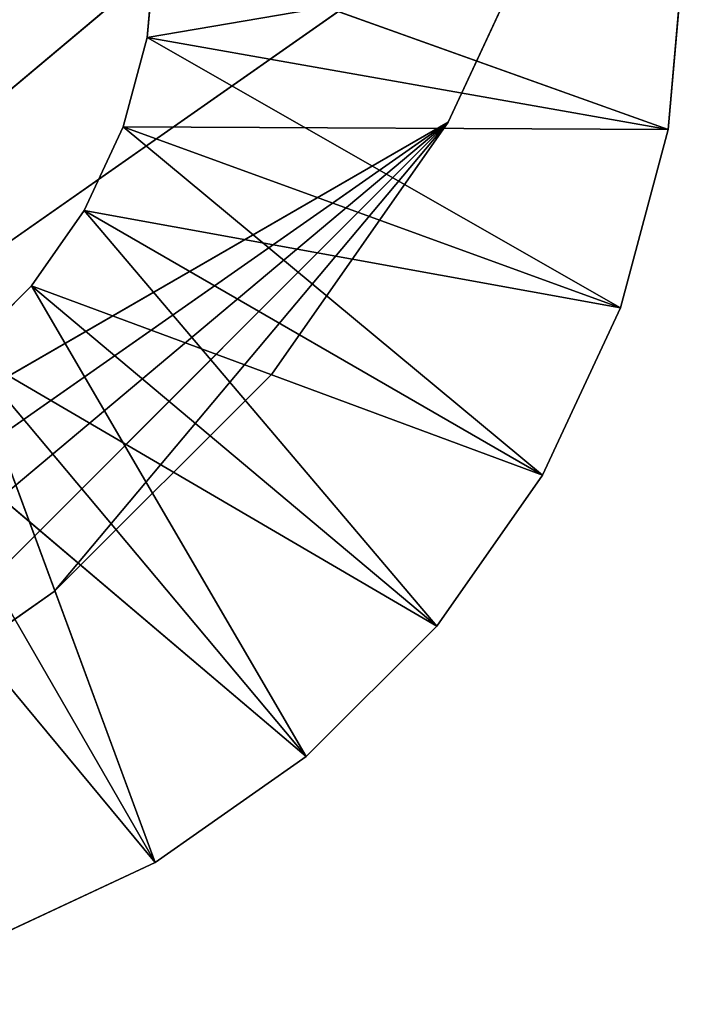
# Model space of a CAD drawing. Header units: centimetres. Extents: x 0.1 to 28.1, y 0.1 to 9.9.
# Tile 180 of 256: x 27.956 to 28.144, y 0.058 to 0.337. Entities that reach past the tile are written whole.
import ezdxf

# ---------------------------------------------------------------- set-up
doc = ezdxf.new("R2010")
doc.units = ezdxf.units.CM
doc.header["$LTSCALE"] = 2.54
doc.layers.get('0').update_dxf_attribs({"true_color": 0xff5454})

# ---------------------------------------------------------------- blocks, each defined once
blk = doc.blocks.new('P__ka na papier toaletowy COVUU.STL')
at = {"color": 0}
for p, q in [((28.13677, 0.47095, 34.05), (27.64437, 0.05778, 34.05)), ((28.13677, 0.47095, 34.05), (27.64437, 0.05778, 34.05)), ((28.13677, 0.47095, 34.25), (27.64437, 0.05778, 34.25)), ((28.13677, 0.47095, 34.25), (27.64437, 0.05778, 34.25)), ((28.11422, 0.38677, 34.05), (27.64437, 0.05778, 34.05)), ((28.11422, 0.38677, 34.05), (27.64437, 0.05778, 34.05)), ((27.64437, 0.05778, 34.25), (28.11422, 0.38677, 34.25)), ((27.64437, 0.05778, 34.25), (28.11422, 0.38677, 34.25)), ((28.11422, 0.38677, 34.05), (28.07738, 0.30778, 34.05)), ((28.07738, 0.30778, 34.25), (28.11422, 0.38677, 34.25)), ((28.07738, 0.30778, 34.25), (28.11422, 0.38677, 34.25)), ((28.07738, 0.30778, 34.25), (28.11422, 0.38677, 34.05)), ((28.07738, 0.30778, 34.25), (28.11422, 0.38677, 34.05)), ((28.11422, 0.38677, 34.05), (28.07738, 0.30778, 34.05)), ((28.14437, 0.35778, 26.95), (27.99209, 0.33173, 26.95)), ((27.99209, 0.33173, 26.95), (27.99437, 0.35778, 26.95)), ((28.14437, 0.35778, 26.95), (27.99209, 0.33173, 26.95)), ((27.99437, 0.35778, 29.45), (27.99209, 0.33173, 29.45)), ((27.99209, 0.33173, 29.45), (27.99437, 0.35778, 26.95)), ((27.99209, 0.33173, 26.95), (27.99437, 0.35778, 26.95)), ((27.99209, 0.33173, 29.45), (27.99437, 0.35778, 26.95)), ((27.99437, 0.35778, 29.45), (27.99209, 0.33173, 29.45)), ((28.13981, 0.30568, 29.45), (27.99437, 0.35778, 29.45)), ((28.13981, 0.30568, 29.45), (27.99437, 0.35778, 29.45)), ((28.14437, 0.35778, 26.95), (28.13981, 0.30568, 26.95)), ((28.13981, 0.30568, 29.45), (28.14437, 0.35778, 29.45)), ((28.13981, 0.30568, 29.45), (28.14437, 0.35778, 29.45)), ((28.13981, 0.30568, 29.45), (28.14437, 0.35778, 26.95)), ((28.13981, 0.30568, 29.45), (28.14437, 0.35778, 26.95)), ((28.14437, 0.35778, 26.95), (28.13981, 0.30568, 26.95)), ((27.98532, 0.30647, 26.95), (27.99209, 0.33173, 26.95)), ((27.99209, 0.33173, 29.45), (27.98532, 0.30647, 29.45)), ((27.98532, 0.30647, 29.45), (27.99209, 0.33173, 26.95)), ((27.98532, 0.30647, 26.95), (27.99209, 0.33173, 26.95)), ((27.98532, 0.30647, 29.45), (27.99209, 0.33173, 26.95)), ((27.99209, 0.33173, 29.45), (27.98532, 0.30647, 29.45)), ((28.13981, 0.30568, 26.95), (27.99209, 0.33173, 26.95)), ((28.13981, 0.30568, 26.95), (27.99209, 0.33173, 26.95)), ((28.12628, 0.25517, 29.45), (27.99209, 0.33173, 29.45)), ((28.12628, 0.25517, 29.45), (27.99209, 0.33173, 29.45)), ((28.13981, 0.30568, 29.45), (27.99209, 0.33173, 29.45)), ((28.13981, 0.30568, 29.45), (27.99209, 0.33173, 29.45)), ((27.99209, 0.33173, 29.45), (27.99209, 0.33173, 26.95)), ((27.99209, 0.33173, 29.45), (27.99209, 0.33173, 26.95)), ((28.07738, 0.30778, 34.05), (27.64437, 0.05778, 34.05)), ((28.07738, 0.30778, 34.05), (27.64437, 0.05778, 34.05)), ((27.64437, 0.05778, 34.25), (28.07738, 0.30778, 34.25)), ((27.64437, 0.05778, 34.25), (28.07738, 0.30778, 34.25)), ((28.07738, 0.30778, 34.05), (27.7312, 0.06537, 34.05)), ((28.07738, 0.30778, 34.05), (27.7312, 0.06537, 34.05)), ((27.7312, 0.06537, 34.25), (28.07738, 0.30778, 34.25)), ((27.7312, 0.06537, 34.25), (28.07738, 0.30778, 34.25)), ((28.07738, 0.30778, 34.05), (27.81538, 0.08793, 34.05)), ((28.07738, 0.30778, 34.05), (27.81538, 0.08793, 34.05)), ((27.81538, 0.08793, 34.25), (28.07738, 0.30778, 34.25)), ((27.81538, 0.08793, 34.25), (28.07738, 0.30778, 34.25)), ((27.89437, 0.12476, 34.05), (28.07738, 0.30778, 34.05)), ((27.89437, 0.12476, 34.05), (28.07738, 0.30778, 34.05)), ((27.89437, 0.12476, 34.25), (28.07738, 0.30778, 34.25)), ((27.89437, 0.12476, 34.25), (28.07738, 0.30778, 34.25)), ((27.96577, 0.17475, 34.05), (28.07738, 0.30778, 34.05)), ((27.96577, 0.17475, 34.05), (28.07738, 0.30778, 34.05)), ((27.96577, 0.17475, 34.25), (28.07738, 0.30778, 34.25)), ((27.96577, 0.17475, 34.25), (28.07738, 0.30778, 34.25)), ((28.07738, 0.30778, 34.05), (28.02739, 0.23638, 34.05)), ((28.02739, 0.23638, 34.25), (28.07738, 0.30778, 34.25)), ((28.02739, 0.23638, 34.25), (28.07738, 0.30778, 34.25)), ((28.02739, 0.23638, 34.25), (28.07738, 0.30778, 34.05)), ((28.02739, 0.23638, 34.25), (28.07738, 0.30778, 34.05)), ((28.07738, 0.30778, 34.05), (28.02739, 0.23638, 34.05)), ((28.07738, 0.30778, 34.25), (28.07738, 0.30778, 34.05)), ((28.07738, 0.30778, 34.25), (28.07738, 0.30778, 34.05)), ((27.97427, 0.28278, 26.95), (27.98532, 0.30647, 26.95)), ((27.98532, 0.30647, 29.45), (27.97427, 0.28278, 29.45)), ((27.97427, 0.28278, 29.45), (27.98532, 0.30647, 26.95)), ((27.97427, 0.28278, 26.95), (27.98532, 0.30647, 26.95)), ((27.97427, 0.28278, 29.45), (27.98532, 0.30647, 26.95)), ((27.98532, 0.30647, 29.45), (27.97427, 0.28278, 29.45)), ((28.13981, 0.30568, 26.95), (27.98532, 0.30647, 26.95)), ((28.13981, 0.30568, 26.95), (27.98532, 0.30647, 26.95)), ((28.12628, 0.25517, 26.95), (27.98532, 0.30647, 26.95)), ((28.12628, 0.25517, 26.95), (27.98532, 0.30647, 26.95)), ((28.10418, 0.20778, 29.45), (27.98532, 0.30647, 29.45)), ((28.10418, 0.20778, 29.45), (27.98532, 0.30647, 29.45)), ((28.12628, 0.25517, 29.45), (27.98532, 0.30647, 29.45)), ((28.12628, 0.25517, 29.45), (27.98532, 0.30647, 29.45)), ((27.98532, 0.30647, 29.45), (27.98532, 0.30647, 26.95)), ((27.98532, 0.30647, 29.45), (27.98532, 0.30647, 26.95)), ((28.13981, 0.30568, 26.95), (28.12628, 0.25517, 26.95)), ((28.12628, 0.25517, 29.45), (28.13981, 0.30568, 29.45)), ((28.12628, 0.25517, 29.45), (28.13981, 0.30568, 29.45)), ((28.12628, 0.25517, 29.45), (28.13981, 0.30568, 26.95)), ((28.12628, 0.25517, 29.45), (28.13981, 0.30568, 26.95)), ((28.13981, 0.30568, 26.95), (28.12628, 0.25517, 26.95)), ((28.13981, 0.30568, 29.45), (28.13981, 0.30568, 26.95)), ((28.13981, 0.30568, 29.45), (28.13981, 0.30568, 26.95)), ((27.95928, 0.26136, 26.95), (27.97427, 0.28278, 26.95)), ((27.97427, 0.28278, 29.45), (27.95928, 0.26136, 29.45)), ((27.95928, 0.26136, 29.45), (27.97427, 0.28278, 26.95)), ((27.95928, 0.26136, 26.95), (27.97427, 0.28278, 26.95)), ((27.95928, 0.26136, 29.45), (27.97427, 0.28278, 26.95)), ((27.97427, 0.28278, 29.45), (27.95928, 0.26136, 29.45)), ((28.12628, 0.25517, 26.95), (27.97427, 0.28278, 26.95)), ((28.12628, 0.25517, 26.95), (27.97427, 0.28278, 26.95)), ((28.10418, 0.20778, 26.95), (27.97427, 0.28278, 26.95)), ((28.10418, 0.20778, 26.95), (27.97427, 0.28278, 26.95)), ((28.07419, 0.16494, 29.45), (27.97427, 0.28278, 29.45)), ((28.07419, 0.16494, 29.45), (27.97427, 0.28278, 29.45)), ((28.10418, 0.20778, 29.45), (27.97427, 0.28278, 29.45)), ((28.10418, 0.20778, 29.45), (27.97427, 0.28278, 29.45)), ((27.97427, 0.28278, 29.45), (27.97427, 0.28278, 26.95)), ((27.97427, 0.28278, 29.45), (27.97427, 0.28278, 26.95)), ((27.94079, 0.24287, 26.95), (27.95928, 0.26136, 26.95)), ((27.95928, 0.26136, 29.45), (27.94079, 0.24287, 29.45)), ((27.94079, 0.24287, 29.45), (27.95928, 0.26136, 26.95)), ((27.94079, 0.24287, 26.95), (27.95928, 0.26136, 26.95)), ((27.94079, 0.24287, 29.45), (27.95928, 0.26136, 26.95)), ((27.95928, 0.26136, 29.45), (27.94079, 0.24287, 29.45)), ((28.10418, 0.20778, 26.95), (27.95928, 0.26136, 26.95)), ((28.10418, 0.20778, 26.95), (27.95928, 0.26136, 26.95)), ((28.07419, 0.16494, 26.95), (27.95928, 0.26136, 26.95)), ((28.07419, 0.16494, 26.95), (27.95928, 0.26136, 26.95)), ((28.03721, 0.12796, 29.45), (27.95928, 0.26136, 29.45)), ((28.03721, 0.12796, 29.45), (27.95928, 0.26136, 29.45)), ((28.07419, 0.16494, 29.45), (27.95928, 0.26136, 29.45)), ((28.07419, 0.16494, 29.45), (27.95928, 0.26136, 29.45)), ((27.95928, 0.26136, 29.45), (27.95928, 0.26136, 26.95)), ((27.95928, 0.26136, 29.45), (27.95928, 0.26136, 26.95)), ((28.12628, 0.25517, 26.95), (28.10418, 0.20778, 26.95)), ((28.10418, 0.20778, 29.45), (28.12628, 0.25517, 29.45)), ((28.10418, 0.20778, 29.45), (28.12628, 0.25517, 29.45)), ((28.10418, 0.20778, 29.45), (28.12628, 0.25517, 26.95)), ((28.10418, 0.20778, 29.45), (28.12628, 0.25517, 26.95)), ((28.12628, 0.25517, 26.95), (28.10418, 0.20778, 26.95)), ((28.12628, 0.25517, 29.45), (28.12628, 0.25517, 26.95)), ((28.12628, 0.25517, 29.45), (28.12628, 0.25517, 26.95)), ((28.07419, 0.16494, 26.95), (27.94079, 0.24287, 26.95)), ((28.07419, 0.16494, 26.95), (27.94079, 0.24287, 26.95)), ((28.03721, 0.12796, 26.95), (27.94079, 0.24287, 26.95)), ((28.03721, 0.12796, 26.95), (27.94079, 0.24287, 26.95)), ((27.99437, 0.09797, 29.45), (27.94079, 0.24287, 29.45)), ((27.99437, 0.09797, 29.45), (27.94079, 0.24287, 29.45)), ((28.03721, 0.12796, 29.45), (27.94079, 0.24287, 29.45)), ((28.03721, 0.12796, 29.45), (27.94079, 0.24287, 29.45)), ((28.02739, 0.23638, 34.05), (27.96577, 0.17475, 34.05)), ((27.96577, 0.17475, 34.25), (28.02739, 0.23638, 34.25)), ((27.96577, 0.17475, 34.25), (28.02739, 0.23638, 34.25)), ((27.96577, 0.17475, 34.25), (28.02739, 0.23638, 34.05)), ((27.96577, 0.17475, 34.25), (28.02739, 0.23638, 34.05)), ((28.02739, 0.23638, 34.05), (27.96577, 0.17475, 34.05)), ((28.02739, 0.23638, 34.25), (28.02739, 0.23638, 34.05)), ((28.02739, 0.23638, 34.25), (28.02739, 0.23638, 34.05)), ((28.03721, 0.12796, 26.95), (27.91937, 0.22787, 26.95)), ((28.03721, 0.12796, 26.95), (27.91937, 0.22787, 26.95)), ((27.99437, 0.09797, 26.95), (27.91937, 0.22787, 26.95)), ((27.99437, 0.09797, 26.95), (27.91937, 0.22787, 26.95)), ((27.99437, 0.09797, 29.45), (27.91937, 0.22787, 29.45)), ((27.99437, 0.09797, 29.45), (27.91937, 0.22787, 29.45)), ((27.99437, 0.09797, 26.95), (27.89568, 0.21682, 26.95)), ((27.99437, 0.09797, 26.95), (27.89568, 0.21682, 26.95)), ((28.10418, 0.20778, 26.95), (28.07419, 0.16494, 26.95)), ((28.07419, 0.16494, 29.45), (28.10418, 0.20778, 29.45)), ((28.07419, 0.16494, 29.45), (28.10418, 0.20778, 29.45)), ((28.07419, 0.16494, 29.45), (28.10418, 0.20778, 26.95)), ((28.07419, 0.16494, 29.45), (28.10418, 0.20778, 26.95)), ((28.10418, 0.20778, 26.95), (28.07419, 0.16494, 26.95)), ((28.10418, 0.20778, 29.45), (28.10418, 0.20778, 26.95)), ((28.10418, 0.20778, 29.45), (28.10418, 0.20778, 26.95)), ((27.96577, 0.17475, 34.05), (27.89437, 0.12476, 34.05)), ((27.89437, 0.12476, 34.25), (27.96577, 0.17475, 34.25)), ((27.89437, 0.12476, 34.25), (27.96577, 0.17475, 34.25)), ((27.89437, 0.12476, 34.25), (27.96577, 0.17475, 34.05)), ((27.89437, 0.12476, 34.25), (27.96577, 0.17475, 34.05)), ((27.96577, 0.17475, 34.05), (27.89437, 0.12476, 34.05)), ((27.96577, 0.17475, 34.25), (27.96577, 0.17475, 34.05)), ((27.96577, 0.17475, 34.25), (27.96577, 0.17475, 34.05)), ((28.07419, 0.16494, 26.95), (28.03721, 0.12796, 26.95)), ((28.03721, 0.12796, 29.45), (28.07419, 0.16494, 29.45)), ((28.03721, 0.12796, 29.45), (28.07419, 0.16494, 29.45)), ((28.03721, 0.12796, 29.45), (28.07419, 0.16494, 26.95)), ((28.03721, 0.12796, 29.45), (28.07419, 0.16494, 26.95)), ((28.07419, 0.16494, 26.95), (28.03721, 0.12796, 26.95)), ((28.07419, 0.16494, 29.45), (28.07419, 0.16494, 26.95)), ((28.07419, 0.16494, 29.45), (28.07419, 0.16494, 26.95)), ((28.03721, 0.12796, 26.95), (27.99437, 0.09797, 26.95)), ((27.99437, 0.09797, 29.45), (28.03721, 0.12796, 29.45)), ((27.99437, 0.09797, 29.45), (28.03721, 0.12796, 29.45)), ((27.99437, 0.09797, 29.45), (28.03721, 0.12796, 26.95)), ((27.99437, 0.09797, 29.45), (28.03721, 0.12796, 26.95)), ((28.03721, 0.12796, 26.95), (27.99437, 0.09797, 26.95)), ((28.03721, 0.12796, 29.45), (28.03721, 0.12796, 26.95)), ((28.03721, 0.12796, 29.45), (28.03721, 0.12796, 26.95)), ((27.99437, 0.09797, 26.95), (27.94698, 0.07587, 26.95)), ((27.94698, 0.07587, 29.45), (27.99437, 0.09797, 29.45)), ((27.94698, 0.07587, 29.45), (27.99437, 0.09797, 29.45)), ((27.94698, 0.07587, 29.45), (27.99437, 0.09797, 26.95)), ((27.94698, 0.07587, 29.45), (27.99437, 0.09797, 26.95)), ((27.99437, 0.09797, 26.95), (27.94698, 0.07587, 26.95)), ((27.99437, 0.09797, 29.45), (27.99437, 0.09797, 26.95)), ((27.99437, 0.09797, 29.45), (27.99437, 0.09797, 26.95))]:
    blk.add_line(p, q, dxfattribs=at)
mesh = blk.add_polyface(dxfattribs=at)
corners = [(28.14437, 9.35778, 34.05), (27.64437, 0.05778, 34.05), (27.64437, 9.85778, 34.05)]
mesh.append_faces([[corners[k] for k in face] for face in [(0, 1, 2)]], dxfattribs={"color": 0})
mesh = blk.add_polyface(dxfattribs=at)
corners = [(28.14437, 0.55778, 34.25), (27.64437, 9.85778, 34.25), (27.64437, 0.05778, 34.25)]
mesh.append_faces([[corners[k] for k in face] for face in [(0, 1, 2)]], dxfattribs={"color": 0})
mesh = blk.add_polyface(dxfattribs=at)
corners = [(28.14437, 0.55778, 34.05), (27.64437, 0.05778, 34.05), (28.14437, 9.35778, 34.05)]
mesh.append_faces([[corners[k] for k in face] for face in [(0, 1, 2)]], dxfattribs={"color": 0})
mesh = blk.add_polyface(dxfattribs=at)
corners = [(28.14437, 0.55778, 34.05), (28.13677, 0.47095, 34.05), (27.64437, 0.05778, 34.05)]
mesh.append_faces([[corners[k] for k in face] for face in [(0, 1, 2)]], dxfattribs={"color": 0})
mesh = blk.add_polyface(dxfattribs=at)
corners = [(28.14437, 0.55778, 34.25), (27.64437, 0.05778, 34.25), (28.13677, 0.47095, 34.25)]
mesh.append_faces([[corners[k] for k in face] for face in [(0, 1, 2)]], dxfattribs={"color": 0})
mesh = blk.add_polyface(dxfattribs=at)
corners = [(28.13677, 0.47095, 34.05), (28.11422, 0.38677, 34.05), (27.64437, 0.05778, 34.05)]
mesh.append_faces([[corners[k] for k in face] for face in [(0, 1, 2)]], dxfattribs={"color": 0})
mesh = blk.add_polyface(dxfattribs=at)
corners = [(28.13677, 0.47095, 34.25), (27.64437, 0.05778, 34.25), (28.11422, 0.38677, 34.25)]
mesh.append_faces([[corners[k] for k in face] for face in [(0, 1, 2)]], dxfattribs={"color": 0})
mesh = blk.add_polyface(dxfattribs=at)
corners = [(28.11422, 0.38677, 34.05), (28.07738, 0.30778, 34.05), (27.64437, 0.05778, 34.05)]
mesh.append_faces([[corners[k] for k in face] for face in [(0, 1, 2)]], dxfattribs={"color": 0})
mesh = blk.add_polyface(dxfattribs=at)
corners = [(28.11422, 0.38677, 34.25), (27.64437, 0.05778, 34.25), (28.07738, 0.30778, 34.25)]
mesh.append_faces([[corners[k] for k in face] for face in [(0, 1, 2)]], dxfattribs={"color": 0})
mesh = blk.add_polyface(dxfattribs=at)
corners = [(28.11422, 0.38677, 34.25), (28.07738, 0.30778, 34.25), (28.11422, 0.38677, 34.05)]
mesh.append_faces([[corners[k] for k in face] for face in [(0, 1, 2)]], dxfattribs={"color": 0})
mesh = blk.add_polyface(dxfattribs=at)
corners = [(28.11422, 0.38677, 34.05), (28.07738, 0.30778, 34.25), (28.07738, 0.30778, 34.05)]
mesh.append_faces([[corners[k] for k in face] for face in [(0, 1, 2)]], dxfattribs={"color": 0})
mesh = blk.add_polyface(dxfattribs=at)
corners = [(28.14437, 0.35778, 26.95), (27.99209, 0.33173, 26.95), (27.99437, 0.35778, 26.95)]
mesh.append_faces([[corners[k] for k in face] for face in [(0, 1, 2)]], dxfattribs={"color": 0})
mesh = blk.add_polyface(dxfattribs=at)
corners = [(28.14437, 0.35778, 26.95), (28.13981, 0.30568, 26.95), (27.99209, 0.33173, 26.95)]
mesh.append_faces([[corners[k] for k in face] for face in [(0, 1, 2)]], dxfattribs={"color": 0})
mesh = blk.add_polyface(dxfattribs=at)
corners = [(28.13981, 0.30568, 29.45), (27.99437, 0.35778, 29.45), (27.99209, 0.33173, 29.45)]
mesh.append_faces([[corners[k] for k in face] for face in [(0, 1, 2)]], dxfattribs={"color": 0})
mesh = blk.add_polyface(dxfattribs=at)
corners = [(27.99437, 0.35778, 26.95), (27.99209, 0.33173, 26.95), (27.99209, 0.33173, 29.45)]
mesh.append_faces([[corners[k] for k in face] for face in [(0, 1, 2)]], dxfattribs={"color": 0})
mesh = blk.add_polyface(dxfattribs=at)
corners = [(27.99437, 0.35778, 26.95), (27.99209, 0.33173, 29.45), (27.99437, 0.35778, 29.45)]
mesh.append_faces([[corners[k] for k in face] for face in [(0, 1, 2)]], dxfattribs={"color": 0})
mesh = blk.add_polyface(dxfattribs=at)
corners = [(28.14437, 0.35778, 29.45), (27.99437, 0.35778, 29.45), (28.13981, 0.30568, 29.45)]
mesh.append_faces([[corners[k] for k in face] for face in [(0, 1, 2)]], dxfattribs={"color": 0})
mesh = blk.add_polyface(dxfattribs=at)
corners = [(28.14437, 0.35778, 29.45), (28.13981, 0.30568, 29.45), (28.14437, 0.35778, 26.95)]
mesh.append_faces([[corners[k] for k in face] for face in [(0, 1, 2)]], dxfattribs={"color": 0})
mesh = blk.add_polyface(dxfattribs=at)
corners = [(28.14437, 0.35778, 26.95), (28.13981, 0.30568, 29.45), (28.13981, 0.30568, 26.95)]
mesh.append_faces([[corners[k] for k in face] for face in [(0, 1, 2)]], dxfattribs={"color": 0})
mesh = blk.add_polyface(dxfattribs=at)
corners = [(28.13981, 0.30568, 26.95), (27.98532, 0.30647, 26.95), (27.99209, 0.33173, 26.95)]
mesh.append_faces([[corners[k] for k in face] for face in [(0, 1, 2)]], dxfattribs={"color": 0})
mesh = blk.add_polyface(dxfattribs=at)
corners = [(28.12628, 0.25517, 29.45), (27.99209, 0.33173, 29.45), (27.98532, 0.30647, 29.45)]
mesh.append_faces([[corners[k] for k in face] for face in [(0, 1, 2)]], dxfattribs={"color": 0})
mesh = blk.add_polyface(dxfattribs=at)
corners = [(27.99209, 0.33173, 26.95), (27.98532, 0.30647, 26.95), (27.98532, 0.30647, 29.45)]
mesh.append_faces([[corners[k] for k in face] for face in [(0, 1, 2)]], dxfattribs={"color": 0})
mesh = blk.add_polyface(dxfattribs=at)
corners = [(27.99209, 0.33173, 26.95), (27.98532, 0.30647, 29.45), (27.99209, 0.33173, 29.45)]
mesh.append_faces([[corners[k] for k in face] for face in [(0, 1, 2)]], dxfattribs={"color": 0})
mesh = blk.add_polyface(dxfattribs=at)
corners = [(28.13981, 0.30568, 29.45), (27.99209, 0.33173, 29.45), (28.12628, 0.25517, 29.45)]
mesh.append_faces([[corners[k] for k in face] for face in [(0, 1, 2)]], dxfattribs={"color": 0})
mesh = blk.add_polyface(dxfattribs=at)
corners = [(28.07738, 0.30778, 34.05), (27.7312, 0.06537, 34.05), (27.64437, 0.05778, 34.05)]
mesh.append_faces([[corners[k] for k in face] for face in [(0, 1, 2)]], dxfattribs={"color": 0})
mesh = blk.add_polyface(dxfattribs=at)
corners = [(28.07738, 0.30778, 34.25), (27.64437, 0.05778, 34.25), (27.7312, 0.06537, 34.25)]
mesh.append_faces([[corners[k] for k in face] for face in [(0, 1, 2)]], dxfattribs={"color": 0})
mesh = blk.add_polyface(dxfattribs=at)
corners = [(28.07738, 0.30778, 34.05), (27.81538, 0.08793, 34.05), (27.7312, 0.06537, 34.05)]
mesh.append_faces([[corners[k] for k in face] for face in [(0, 1, 2)]], dxfattribs={"color": 0})
mesh = blk.add_polyface(dxfattribs=at)
corners = [(28.07738, 0.30778, 34.25), (27.7312, 0.06537, 34.25), (27.81538, 0.08793, 34.25)]
mesh.append_faces([[corners[k] for k in face] for face in [(0, 1, 2)]], dxfattribs={"color": 0})
mesh = blk.add_polyface(dxfattribs=at)
corners = [(28.07738, 0.30778, 34.05), (27.89437, 0.12476, 34.05), (27.81538, 0.08793, 34.05)]
mesh.append_faces([[corners[k] for k in face] for face in [(0, 1, 2)]], dxfattribs={"color": 0})
mesh = blk.add_polyface(dxfattribs=at)
corners = [(28.07738, 0.30778, 34.25), (27.81538, 0.08793, 34.25), (27.89437, 0.12476, 34.25)]
mesh.append_faces([[corners[k] for k in face] for face in [(0, 1, 2)]], dxfattribs={"color": 0})
mesh = blk.add_polyface(dxfattribs=at)
corners = [(28.07738, 0.30778, 34.05), (27.96577, 0.17475, 34.05), (27.89437, 0.12476, 34.05)]
mesh.append_faces([[corners[k] for k in face] for face in [(0, 1, 2)]], dxfattribs={"color": 0})
mesh = blk.add_polyface(dxfattribs=at)
corners = [(28.07738, 0.30778, 34.25), (27.89437, 0.12476, 34.25), (27.96577, 0.17475, 34.25)]
mesh.append_faces([[corners[k] for k in face] for face in [(0, 1, 2)]], dxfattribs={"color": 0})
mesh = blk.add_polyface(dxfattribs=at)
corners = [(28.07738, 0.30778, 34.05), (28.02739, 0.23638, 34.05), (27.96577, 0.17475, 34.05)]
mesh.append_faces([[corners[k] for k in face] for face in [(0, 1, 2)]], dxfattribs={"color": 0})
mesh = blk.add_polyface(dxfattribs=at)
corners = [(28.07738, 0.30778, 34.25), (27.96577, 0.17475, 34.25), (28.02739, 0.23638, 34.25)]
mesh.append_faces([[corners[k] for k in face] for face in [(0, 1, 2)]], dxfattribs={"color": 0})
mesh = blk.add_polyface(dxfattribs=at)
corners = [(28.07738, 0.30778, 34.25), (28.02739, 0.23638, 34.25), (28.07738, 0.30778, 34.05)]
mesh.append_faces([[corners[k] for k in face] for face in [(0, 1, 2)]], dxfattribs={"color": 0})
mesh = blk.add_polyface(dxfattribs=at)
corners = [(28.07738, 0.30778, 34.05), (28.02739, 0.23638, 34.25), (28.02739, 0.23638, 34.05)]
mesh.append_faces([[corners[k] for k in face] for face in [(0, 1, 2)]], dxfattribs={"color": 0})
mesh = blk.add_polyface(dxfattribs=at)
corners = [(28.12628, 0.25517, 26.95), (27.97427, 0.28278, 26.95), (27.98532, 0.30647, 26.95)]
mesh.append_faces([[corners[k] for k in face] for face in [(0, 1, 2)]], dxfattribs={"color": 0})
mesh = blk.add_polyface(dxfattribs=at)
corners = [(28.10418, 0.20778, 29.45), (27.98532, 0.30647, 29.45), (27.97427, 0.28278, 29.45)]
mesh.append_faces([[corners[k] for k in face] for face in [(0, 1, 2)]], dxfattribs={"color": 0})
mesh = blk.add_polyface(dxfattribs=at)
corners = [(27.98532, 0.30647, 26.95), (27.97427, 0.28278, 26.95), (27.97427, 0.28278, 29.45)]
mesh.append_faces([[corners[k] for k in face] for face in [(0, 1, 2)]], dxfattribs={"color": 0})
mesh = blk.add_polyface(dxfattribs=at)
corners = [(27.98532, 0.30647, 26.95), (27.97427, 0.28278, 29.45), (27.98532, 0.30647, 29.45)]
mesh.append_faces([[corners[k] for k in face] for face in [(0, 1, 2)]], dxfattribs={"color": 0})
mesh = blk.add_polyface(dxfattribs=at)
corners = [(28.13981, 0.30568, 26.95), (28.12628, 0.25517, 26.95), (27.98532, 0.30647, 26.95)]
mesh.append_faces([[corners[k] for k in face] for face in [(0, 1, 2)]], dxfattribs={"color": 0})
mesh = blk.add_polyface(dxfattribs=at)
corners = [(28.12628, 0.25517, 29.45), (27.98532, 0.30647, 29.45), (28.10418, 0.20778, 29.45)]
mesh.append_faces([[corners[k] for k in face] for face in [(0, 1, 2)]], dxfattribs={"color": 0})
mesh = blk.add_polyface(dxfattribs=at)
corners = [(28.13981, 0.30568, 29.45), (28.12628, 0.25517, 29.45), (28.13981, 0.30568, 26.95)]
mesh.append_faces([[corners[k] for k in face] for face in [(0, 1, 2)]], dxfattribs={"color": 0})
mesh = blk.add_polyface(dxfattribs=at)
corners = [(28.13981, 0.30568, 26.95), (28.12628, 0.25517, 29.45), (28.12628, 0.25517, 26.95)]
mesh.append_faces([[corners[k] for k in face] for face in [(0, 1, 2)]], dxfattribs={"color": 0})
mesh = blk.add_polyface(dxfattribs=at)
corners = [(28.10418, 0.20778, 26.95), (27.95928, 0.26136, 26.95), (27.97427, 0.28278, 26.95)]
mesh.append_faces([[corners[k] for k in face] for face in [(0, 1, 2)]], dxfattribs={"color": 0})
mesh = blk.add_polyface(dxfattribs=at)
corners = [(28.07419, 0.16494, 29.45), (27.97427, 0.28278, 29.45), (27.95928, 0.26136, 29.45)]
mesh.append_faces([[corners[k] for k in face] for face in [(0, 1, 2)]], dxfattribs={"color": 0})
mesh = blk.add_polyface(dxfattribs=at)
corners = [(27.97427, 0.28278, 26.95), (27.95928, 0.26136, 26.95), (27.95928, 0.26136, 29.45)]
mesh.append_faces([[corners[k] for k in face] for face in [(0, 1, 2)]], dxfattribs={"color": 0})
mesh = blk.add_polyface(dxfattribs=at)
corners = [(27.97427, 0.28278, 26.95), (27.95928, 0.26136, 29.45), (27.97427, 0.28278, 29.45)]
mesh.append_faces([[corners[k] for k in face] for face in [(0, 1, 2)]], dxfattribs={"color": 0})
mesh = blk.add_polyface(dxfattribs=at)
corners = [(28.12628, 0.25517, 26.95), (28.10418, 0.20778, 26.95), (27.97427, 0.28278, 26.95)]
mesh.append_faces([[corners[k] for k in face] for face in [(0, 1, 2)]], dxfattribs={"color": 0})
mesh = blk.add_polyface(dxfattribs=at)
corners = [(28.10418, 0.20778, 29.45), (27.97427, 0.28278, 29.45), (28.07419, 0.16494, 29.45)]
mesh.append_faces([[corners[k] for k in face] for face in [(0, 1, 2)]], dxfattribs={"color": 0})
mesh = blk.add_polyface(dxfattribs=at)
corners = [(28.07419, 0.16494, 26.95), (27.94079, 0.24287, 26.95), (27.95928, 0.26136, 26.95)]
mesh.append_faces([[corners[k] for k in face] for face in [(0, 1, 2)]], dxfattribs={"color": 0})
mesh = blk.add_polyface(dxfattribs=at)
corners = [(28.03721, 0.12796, 29.45), (27.95928, 0.26136, 29.45), (27.94079, 0.24287, 29.45)]
mesh.append_faces([[corners[k] for k in face] for face in [(0, 1, 2)]], dxfattribs={"color": 0})
mesh = blk.add_polyface(dxfattribs=at)
corners = [(27.95928, 0.26136, 26.95), (27.94079, 0.24287, 26.95), (27.94079, 0.24287, 29.45)]
mesh.append_faces([[corners[k] for k in face] for face in [(0, 1, 2)]], dxfattribs={"color": 0})
mesh = blk.add_polyface(dxfattribs=at)
corners = [(27.95928, 0.26136, 26.95), (27.94079, 0.24287, 29.45), (27.95928, 0.26136, 29.45)]
mesh.append_faces([[corners[k] for k in face] for face in [(0, 1, 2)]], dxfattribs={"color": 0})
mesh = blk.add_polyface(dxfattribs=at)
corners = [(28.10418, 0.20778, 26.95), (28.07419, 0.16494, 26.95), (27.95928, 0.26136, 26.95)]
mesh.append_faces([[corners[k] for k in face] for face in [(0, 1, 2)]], dxfattribs={"color": 0})
mesh = blk.add_polyface(dxfattribs=at)
corners = [(28.07419, 0.16494, 29.45), (27.95928, 0.26136, 29.45), (28.03721, 0.12796, 29.45)]
mesh.append_faces([[corners[k] for k in face] for face in [(0, 1, 2)]], dxfattribs={"color": 0})
mesh = blk.add_polyface(dxfattribs=at)
corners = [(28.12628, 0.25517, 29.45), (28.10418, 0.20778, 29.45), (28.12628, 0.25517, 26.95)]
mesh.append_faces([[corners[k] for k in face] for face in [(0, 1, 2)]], dxfattribs={"color": 0})
mesh = blk.add_polyface(dxfattribs=at)
corners = [(28.12628, 0.25517, 26.95), (28.10418, 0.20778, 29.45), (28.10418, 0.20778, 26.95)]
mesh.append_faces([[corners[k] for k in face] for face in [(0, 1, 2)]], dxfattribs={"color": 0})
mesh = blk.add_polyface(dxfattribs=at)
corners = [(28.03721, 0.12796, 26.95), (27.91937, 0.22787, 26.95), (27.94079, 0.24287, 26.95)]
mesh.append_faces([[corners[k] for k in face] for face in [(0, 1, 2)]], dxfattribs={"color": 0})
mesh = blk.add_polyface(dxfattribs=at)
corners = [(27.99437, 0.09797, 29.45), (27.94079, 0.24287, 29.45), (27.91937, 0.22787, 29.45)]
mesh.append_faces([[corners[k] for k in face] for face in [(0, 1, 2)]], dxfattribs={"color": 0})
mesh = blk.add_polyface(dxfattribs=at)
corners = [(28.07419, 0.16494, 26.95), (28.03721, 0.12796, 26.95), (27.94079, 0.24287, 26.95)]
mesh.append_faces([[corners[k] for k in face] for face in [(0, 1, 2)]], dxfattribs={"color": 0})
mesh = blk.add_polyface(dxfattribs=at)
corners = [(28.03721, 0.12796, 29.45), (27.94079, 0.24287, 29.45), (27.99437, 0.09797, 29.45)]
mesh.append_faces([[corners[k] for k in face] for face in [(0, 1, 2)]], dxfattribs={"color": 0})
mesh = blk.add_polyface(dxfattribs=at)
corners = [(28.02739, 0.23638, 34.25), (27.96577, 0.17475, 34.25), (28.02739, 0.23638, 34.05)]
mesh.append_faces([[corners[k] for k in face] for face in [(0, 1, 2)]], dxfattribs={"color": 0})
mesh = blk.add_polyface(dxfattribs=at)
corners = [(28.02739, 0.23638, 34.05), (27.96577, 0.17475, 34.25), (27.96577, 0.17475, 34.05)]
mesh.append_faces([[corners[k] for k in face] for face in [(0, 1, 2)]], dxfattribs={"color": 0})
mesh = blk.add_polyface(dxfattribs=at)
corners = [(27.99437, 0.09797, 26.95), (27.89568, 0.21682, 26.95), (27.91937, 0.22787, 26.95)]
mesh.append_faces([[corners[k] for k in face] for face in [(0, 1, 2)]], dxfattribs={"color": 0})
mesh = blk.add_polyface(dxfattribs=at)
corners = [(28.03721, 0.12796, 26.95), (27.99437, 0.09797, 26.95), (27.91937, 0.22787, 26.95)]
mesh.append_faces([[corners[k] for k in face] for face in [(0, 1, 2)]], dxfattribs={"color": 0})
mesh = blk.add_polyface(dxfattribs=at)
corners = [(27.99437, 0.09797, 29.45), (27.91937, 0.22787, 29.45), (27.94698, 0.07587, 29.45)]
mesh.append_faces([[corners[k] for k in face] for face in [(0, 1, 2)]], dxfattribs={"color": 0})
mesh = blk.add_polyface(dxfattribs=at)
corners = [(27.99437, 0.09797, 26.95), (27.94698, 0.07587, 26.95), (27.89568, 0.21682, 26.95)]
mesh.append_faces([[corners[k] for k in face] for face in [(0, 1, 2)]], dxfattribs={"color": 0})
mesh = blk.add_polyface(dxfattribs=at)
corners = [(28.10418, 0.20778, 29.45), (28.07419, 0.16494, 29.45), (28.10418, 0.20778, 26.95)]
mesh.append_faces([[corners[k] for k in face] for face in [(0, 1, 2)]], dxfattribs={"color": 0})
mesh = blk.add_polyface(dxfattribs=at)
corners = [(28.10418, 0.20778, 26.95), (28.07419, 0.16494, 29.45), (28.07419, 0.16494, 26.95)]
mesh.append_faces([[corners[k] for k in face] for face in [(0, 1, 2)]], dxfattribs={"color": 0})
mesh = blk.add_polyface(dxfattribs=at)
corners = [(27.89437, 0.12476, 34.25), (27.96577, 0.17475, 34.05), (27.96577, 0.17475, 34.25)]
mesh.append_faces([[corners[k] for k in face] for face in [(0, 1, 2)]], dxfattribs={"color": 0})
mesh = blk.add_polyface(dxfattribs=at)
corners = [(27.89437, 0.12476, 34.25), (27.89437, 0.12476, 34.05), (27.96577, 0.17475, 34.05)]
mesh.append_faces([[corners[k] for k in face] for face in [(0, 1, 2)]], dxfattribs={"color": 0})
mesh = blk.add_polyface(dxfattribs=at)
corners = [(28.03721, 0.12796, 29.45), (28.07419, 0.16494, 26.95), (28.07419, 0.16494, 29.45)]
mesh.append_faces([[corners[k] for k in face] for face in [(0, 1, 2)]], dxfattribs={"color": 0})
mesh = blk.add_polyface(dxfattribs=at)
corners = [(28.03721, 0.12796, 29.45), (28.03721, 0.12796, 26.95), (28.07419, 0.16494, 26.95)]
mesh.append_faces([[corners[k] for k in face] for face in [(0, 1, 2)]], dxfattribs={"color": 0})
mesh = blk.add_polyface(dxfattribs=at)
corners = [(27.99437, 0.09797, 29.45), (28.03721, 0.12796, 26.95), (28.03721, 0.12796, 29.45)]
mesh.append_faces([[corners[k] for k in face] for face in [(0, 1, 2)]], dxfattribs={"color": 0})
mesh = blk.add_polyface(dxfattribs=at)
corners = [(27.99437, 0.09797, 29.45), (27.99437, 0.09797, 26.95), (28.03721, 0.12796, 26.95)]
mesh.append_faces([[corners[k] for k in face] for face in [(0, 1, 2)]], dxfattribs={"color": 0})
mesh = blk.add_polyface(dxfattribs=at)
corners = [(27.94698, 0.07587, 29.45), (27.99437, 0.09797, 26.95), (27.99437, 0.09797, 29.45)]
mesh.append_faces([[corners[k] for k in face] for face in [(0, 1, 2)]], dxfattribs={"color": 0})
mesh = blk.add_polyface(dxfattribs=at)
corners = [(27.94698, 0.07587, 29.45), (27.94698, 0.07587, 26.95), (27.99437, 0.09797, 26.95)]
mesh.append_faces([[corners[k] for k in face] for face in [(0, 1, 2)]], dxfattribs={"color": 0})

msp = doc.modelspace()

# ---------------------------------------------------------------- block references
at = {"color": 0}
msp.add_blockref('P__ka na papier toaletowy COVUU.STL', (0, 0), dxfattribs=at)

doc.saveas('drawing.dxf')
